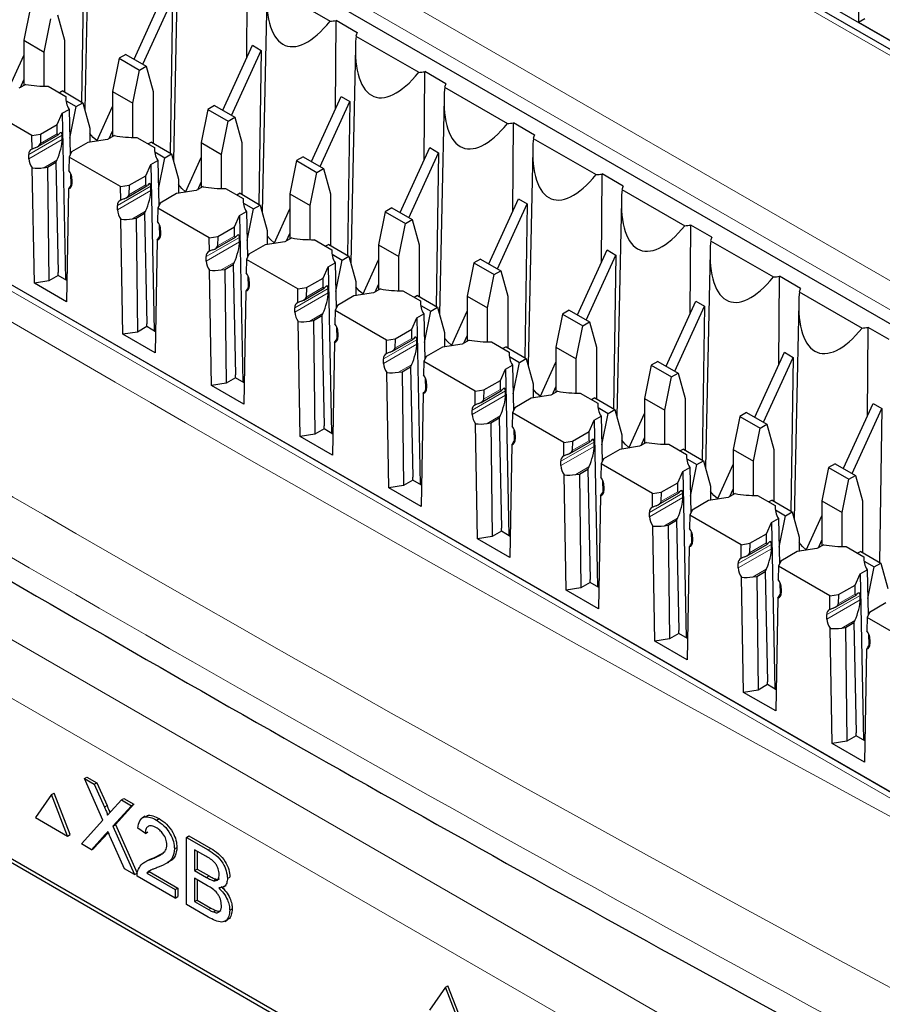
# Paper-space layout 'Blatt4' of a CAD drawing. Header units: millimetres. Extents: x 5 to 418, y 2 to 292.
# Tile 44 of 68: x 99 to 109, y 194 to 205. Entities that reach past the tile are written whole.
import ezdxf

# ---------------------------------------------------------------- set-up
doc = ezdxf.new("R2010")
doc.units = ezdxf.units.MM

psp = doc.layouts.new('Blatt4')

# ---------------------------------------------------------------- linework, layer by layer
at = {"color": 7, "linetype": 'Continuous', "lineweight": 18}
for p, q in [((111.154, 202.918), (95.174, 212.143)), ((113.433, 193.302), (88.29, 207.817)), ((98.945, 207.446), (116.906, 197.078)), ((116.764, 196.836), (98.804, 207.204)), ((99.58, 203.371), (99.209, 203.157)), ((99.581, 203.323), (99.209, 203.108)), ((99.526, 203.387), (99.337, 203.277)), ((99.522, 203.093), (99.375, 203.008)), ((99.686, 202.828), (99.69, 202.831)), ((100.57, 202.8), (100.199, 202.586)), ((100.571, 202.752), (100.199, 202.537)), ((100.516, 202.816), (100.326, 202.706)), ((90.762, 202.499), (108.59, 192.206)), ((100.512, 202.522), (100.365, 202.436)), ((100.676, 202.257), (100.68, 202.259)), ((101.56, 202.228), (101.189, 202.014)), ((101.506, 202.244), (101.316, 202.135)), ((101.561, 202.18), (101.189, 201.965)), ((108.308, 191.716), (90.479, 202.009)), ((101.502, 201.95), (101.355, 201.865)), ((101.666, 201.685), (101.67, 201.688)), ((102.55, 201.657), (102.179, 201.443)), ((102.496, 201.673), (102.306, 201.563)), ((102.551, 201.609), (102.179, 201.394)), ((102.492, 201.379), (102.344, 201.293)), ((102.656, 201.114), (102.66, 201.116)), ((103.486, 201.101), (103.296, 200.992)), ((103.54, 201.085), (103.169, 200.871)), ((103.541, 201.037), (103.169, 200.822)), ((103.482, 200.807), (103.334, 200.722)), ((103.646, 200.542), (103.65, 200.545)), ((104.529, 200.514), (104.159, 200.3)), ((104.531, 200.466), (104.159, 200.251)), ((104.476, 200.53), (104.286, 200.42)), ((104.472, 200.236), (104.324, 200.151)), ((104.636, 199.971), (104.64, 199.973)), ((105.519, 199.942), (105.149, 199.728)), ((105.521, 199.894), (105.149, 199.679)), ((105.466, 199.958), (105.276, 199.849)), ((105.462, 199.664), (105.314, 199.579)), ((105.625, 199.399), (105.63, 199.402)), ((106.509, 199.371), (106.139, 199.157)), ((106.456, 199.387), (106.266, 199.277)), ((106.511, 199.323), (106.139, 199.108)), ((106.452, 199.093), (106.304, 199.008)), ((106.615, 198.828), (106.62, 198.83)), ((107.499, 198.799), (107.129, 198.586)), ((107.446, 198.815), (107.256, 198.706)), ((107.501, 198.751), (107.129, 198.537)), ((107.442, 198.521), (107.294, 198.436)), ((107.605, 198.256), (107.61, 198.259)), ((108.436, 198.244), (108.246, 198.134)), ((108.489, 198.228), (108.119, 198.014)), ((108.491, 198.18), (108.119, 197.965)), ((108.432, 197.95), (108.284, 197.865)), ((108.595, 197.685), (108.6, 197.687)), ((100.053, 195.864), (100.081, 195.881)), ((100.061, 195.557), (100.089, 195.573)), ((101.211, 195.386), (101.239, 195.402)), ((101.193, 195.078), (101.221, 195.095)), ((101.213, 194.72), (101.241, 194.736))]:
    psp.add_line(p, q, dxfattribs=at)
at = {"color": 7, "linetype": 'Continuous', "lineweight": 25}
for p, q in [((111.254, 202.927), (95.274, 212.153)), ((111.483, 202.891), (95.893, 211.891)), ((113.535, 193.313), (88.392, 207.828)), ((97.965, 207.533), (115.784, 197.247)), ((108.472, 206.268), (108.472, 204.635)), ((99.884, 206.069), (99.833, 203.658)), ((100.874, 205.497), (100.823, 203.087)), ((99.823, 205.461), (99.798, 203.743)), ((101.642, 204.238), (101.648, 205.224)), ((100.383, 204.221), (100.714, 204.947)), ((101.871, 205.05), (102.572, 204.645)), ((100.482, 204.164), (100.813, 204.89)), ((100.813, 204.89), (100.787, 203.171)), ((101.864, 204.926), (101.812, 202.515)), ((99.228, 204.801), (99.153, 204.431)), ((99.379, 204.3), (99.455, 204.671)), ((99.529, 204.714), (99.605, 204.431)), ((102.631, 203.666), (102.638, 204.652)), ((102.873, 204.516), (102.638, 204.652)), ((108.472, 204.635), (108.543, 204.676)), ((108.472, 204.635), (108.868, 204.406)), ((99.153, 204.431), (99.379, 204.3)), ((99.153, 204.431), (99.153, 203.927)), ((99.605, 204.431), (99.605, 203.854)), ((102.861, 204.478), (103.562, 204.074)), ((99.379, 203.918), (99.379, 204.3)), ((101.373, 203.649), (101.704, 204.375)), ((101.472, 203.592), (101.803, 204.318)), ((101.704, 204.375), (101.803, 204.318)), ((101.803, 204.318), (101.777, 202.6)), ((102.854, 204.354), (102.802, 201.944)), ((112.148, 194.115), (94.578, 204.258)), ((98.976, 203.876), (99.153, 204.263)), ((100.218, 204.23), (100.143, 203.859)), ((100.293, 204.273), (100.218, 204.23)), ((100.218, 204.23), (100.445, 204.099)), ((100.293, 204.273), (100.519, 204.142)), ((100.369, 203.729), (100.445, 204.099)), ((100.445, 204.099), (100.519, 204.142)), ((100.519, 204.142), (100.595, 203.859)), ((103.621, 203.095), (103.628, 204.081)), ((103.863, 203.945), (103.628, 204.081)), ((99.114, 203.904), (99.153, 203.989)), ((99.174, 203.939), (99.098, 203.895)), ((99.425, 203.918), (99.622, 203.805)), ((99.586, 203.865), (99.552, 203.845)), ((99.586, 203.865), (99.812, 203.734)), ((100.143, 203.859), (100.369, 203.729)), ((100.143, 203.859), (100.143, 203.355)), ((100.595, 203.859), (100.595, 203.282)), ((103.851, 203.907), (104.552, 203.502)), ((99.622, 203.805), (99.623, 203.769)), ((99.624, 203.756), (99.738, 203.691)), ((102.363, 203.078), (102.694, 203.804)), ((102.462, 203.021), (102.793, 203.747)), ((102.694, 203.804), (102.793, 203.747)), ((102.793, 203.747), (102.767, 202.028)), ((103.844, 203.783), (103.792, 201.372)), ((99.241, 203.368), (98.668, 203.698)), ((99.582, 203.616), (99.658, 203.659)), ((99.658, 203.659), (99.67, 203.152)), ((99.665, 203.338), (99.738, 203.691)), ((99.738, 203.691), (99.812, 203.734)), ((99.812, 203.734), (99.888, 203.451)), ((99.966, 203.305), (100.143, 203.692)), ((100.369, 203.347), (100.369, 203.729)), ((101.208, 203.658), (101.133, 203.288)), ((101.283, 203.701), (101.208, 203.658)), ((101.208, 203.658), (101.435, 203.528)), ((101.283, 203.701), (101.509, 203.571)), ((99.523, 203.489), (99.582, 203.616)), ((99.582, 203.616), (99.617, 201.756)), ((101.359, 203.157), (101.435, 203.528)), ((101.435, 203.528), (101.509, 203.571)), ((101.509, 203.571), (101.585, 203.288)), ((99.34, 203.383), (99.523, 203.489)), ((99.526, 203.387), (99.523, 203.489)), ((99.888, 203.451), (99.888, 203.293)), ((100.104, 203.333), (100.143, 203.417)), ((104.611, 202.523), (104.618, 203.509)), ((104.853, 203.373), (104.618, 203.509)), ((99.241, 203.368), (99.34, 203.383)), ((99.244, 203.216), (99.241, 203.368)), ((99.307, 203.244), (99.535, 203.375)), ((99.34, 203.383), (99.337, 203.277)), ((99.581, 203.323), (99.58, 203.371)), ((100.088, 203.324), (99.868, 203.29)), ((100.164, 203.367), (100.088, 203.324)), ((100.415, 203.347), (100.612, 203.233)), ((104.841, 203.335), (105.542, 202.931)), ((99.868, 203.29), (99.685, 203.184)), ((100.576, 203.293), (100.542, 203.274)), ((100.576, 203.293), (100.802, 203.163)), ((100.612, 203.233), (100.613, 203.197)), ((100.614, 203.185), (100.728, 203.119)), ((101.133, 203.288), (101.359, 203.157)), ((101.133, 203.288), (101.133, 202.784)), ((101.585, 203.288), (101.585, 202.711)), ((103.353, 202.506), (103.684, 203.232)), ((103.684, 203.232), (103.783, 203.175)), ((104.834, 203.211), (104.782, 200.801)), ((99.209, 203.108), (99.209, 203.157)), ((99.522, 203.093), (99.511, 203.069)), ((99.658, 203.127), (99.656, 202.978)), ((99.685, 203.184), (99.658, 203.127)), ((100.231, 202.796), (99.658, 203.127)), ((100.572, 203.044), (100.648, 203.088)), ((100.648, 203.088), (100.66, 202.581)), ((100.655, 202.767), (100.728, 203.119)), ((100.728, 203.119), (100.802, 203.163)), ((100.802, 203.163), (100.878, 202.88)), ((100.956, 202.733), (101.133, 203.12)), ((101.359, 202.775), (101.359, 203.157)), ((102.198, 203.087), (102.123, 202.716)), ((102.273, 203.13), (102.198, 203.087)), ((102.198, 203.087), (102.425, 202.956)), ((102.273, 203.13), (102.499, 202.999)), ((103.452, 202.449), (103.783, 203.175)), ((103.783, 203.175), (103.757, 201.457)), ((99.27, 201.718), (99.247, 203.005)), ((99.375, 203.008), (99.416, 203.014)), ((99.416, 203.014), (99.511, 203.069)), ((99.416, 203.014), (99.43, 201.743)), ((99.511, 203.069), (99.534, 201.836)), ((100.513, 202.917), (100.572, 203.044)), ((100.572, 203.044), (100.607, 201.185)), ((102.425, 202.956), (102.499, 202.999)), ((102.499, 202.999), (102.575, 202.716)), ((99.675, 202.942), (99.678, 202.815)), ((99.69, 202.88), (99.69, 202.831)), ((100.33, 202.811), (100.513, 202.917)), ((100.516, 202.816), (100.513, 202.917)), ((100.878, 202.88), (100.878, 202.721)), ((102.349, 202.586), (102.425, 202.956)), ((105.601, 201.952), (105.608, 202.938)), ((105.843, 202.802), (105.608, 202.938)), ((99.652, 202.771), (99.63, 201.51)), ((99.69, 202.838), (99.686, 202.828)), ((100.231, 202.796), (100.33, 202.811)), ((100.234, 202.645), (100.231, 202.796)), ((100.297, 202.672), (100.525, 202.804)), ((100.33, 202.811), (100.326, 202.706)), ((100.571, 202.752), (100.57, 202.8)), ((101.078, 202.752), (100.858, 202.718)), ((101.154, 202.796), (101.078, 202.752)), ((101.094, 202.761), (101.133, 202.846)), ((101.405, 202.775), (101.602, 202.662)), ((105.831, 202.764), (106.532, 202.359)), ((100.858, 202.718), (100.675, 202.612)), ((101.566, 202.722), (101.532, 202.702)), ((101.566, 202.722), (101.792, 202.591)), ((101.602, 202.662), (101.603, 202.626)), ((102.123, 202.716), (102.349, 202.586)), ((102.123, 202.716), (102.123, 202.212)), ((102.575, 202.716), (102.575, 202.139)), ((104.343, 201.935), (104.674, 202.661)), ((104.674, 202.661), (104.773, 202.604)), ((105.824, 202.64), (105.772, 200.229)), ((100.199, 202.537), (100.199, 202.586)), ((100.648, 202.555), (100.646, 202.407)), ((100.675, 202.612), (100.648, 202.555)), ((101.221, 202.225), (100.648, 202.555)), ((101.604, 202.613), (101.717, 202.548)), ((101.645, 202.195), (101.717, 202.548)), ((101.717, 202.548), (101.792, 202.591)), ((101.792, 202.591), (101.868, 202.308)), ((101.946, 202.162), (102.123, 202.549)), ((102.349, 202.204), (102.349, 202.586)), ((103.263, 202.558), (103.188, 202.515)), ((103.263, 202.558), (103.489, 202.428)), ((104.442, 201.878), (104.773, 202.604)), ((104.773, 202.604), (104.747, 200.885)), ((100.259, 201.147), (100.237, 202.433)), ((100.365, 202.436), (100.406, 202.443)), ((100.406, 202.443), (100.501, 202.498)), ((100.406, 202.443), (100.42, 201.172)), ((100.512, 202.522), (100.501, 202.498)), ((100.501, 202.498), (100.524, 201.265)), ((101.503, 202.346), (101.562, 202.473)), ((101.562, 202.473), (101.638, 202.517)), ((101.562, 202.473), (101.597, 200.613)), ((101.638, 202.517), (101.65, 202.009)), ((103.188, 202.515), (103.112, 202.145)), ((103.188, 202.515), (103.415, 202.385)), ((103.415, 202.385), (103.489, 202.428)), ((103.489, 202.428), (103.565, 202.145)), ((100.665, 202.371), (100.668, 202.244)), ((100.68, 202.308), (100.68, 202.259)), ((101.32, 202.24), (101.503, 202.346)), ((101.506, 202.244), (101.503, 202.346)), ((101.868, 202.308), (101.868, 202.15)), ((103.339, 202.014), (103.415, 202.385)), ((106.591, 201.38), (106.598, 202.366)), ((106.833, 202.23), (106.598, 202.366)), ((100.642, 202.2), (100.62, 200.939)), ((100.68, 202.266), (100.676, 202.257)), ((101.221, 202.225), (101.32, 202.24)), ((101.224, 202.073), (101.221, 202.225)), ((101.287, 202.101), (101.515, 202.232)), ((101.32, 202.24), (101.316, 202.135)), ((101.561, 202.18), (101.56, 202.228)), ((102.144, 202.224), (102.068, 202.181)), ((102.084, 202.19), (102.123, 202.274)), ((102.395, 202.204), (102.592, 202.09)), ((101.848, 202.147), (101.665, 202.041)), ((102.068, 202.181), (101.848, 202.147)), ((102.556, 202.15), (102.522, 202.131)), ((102.556, 202.15), (102.782, 202.02)), ((102.592, 202.09), (102.593, 202.054)), ((103.112, 202.145), (103.339, 202.014)), ((103.112, 202.145), (103.112, 201.641)), ((103.565, 202.145), (103.565, 201.568)), ((105.333, 201.363), (105.664, 202.089)), ((105.664, 202.089), (105.763, 202.032)), ((106.821, 202.192), (107.522, 201.788)), ((101.189, 201.965), (101.189, 202.014)), ((101.638, 201.984), (101.636, 201.835)), ((101.665, 202.041), (101.638, 201.984)), ((102.211, 201.653), (101.638, 201.984)), ((102.594, 202.042), (102.707, 201.976)), ((102.635, 201.624), (102.707, 201.976)), ((102.707, 201.976), (102.782, 202.02)), ((102.782, 202.02), (102.858, 201.737)), ((102.936, 201.59), (103.112, 201.977)), ((103.339, 201.632), (103.339, 202.014)), ((104.253, 201.987), (104.178, 201.944)), ((104.253, 201.987), (104.479, 201.856)), ((105.432, 201.306), (105.763, 202.032)), ((105.763, 202.032), (105.737, 200.314)), ((106.814, 202.069), (106.762, 199.658)), ((101.355, 201.865), (101.396, 201.871)), ((101.396, 201.871), (101.491, 201.926)), ((101.396, 201.871), (101.41, 200.6)), ((101.502, 201.95), (101.491, 201.926)), ((101.491, 201.926), (101.514, 200.693)), ((102.493, 201.774), (102.552, 201.901)), ((102.552, 201.901), (102.627, 201.945)), ((102.552, 201.901), (102.587, 200.042)), ((102.627, 201.945), (102.64, 201.438)), ((104.178, 201.944), (104.102, 201.573)), ((104.178, 201.944), (104.404, 201.813)), ((99.535, 201.804), (99.43, 201.743)), ((99.535, 201.804), (99.534, 201.836)), ((99.634, 201.747), (99.535, 201.804)), ((101.249, 200.575), (101.227, 201.862)), ((101.655, 201.799), (101.658, 201.672)), ((102.309, 201.668), (102.493, 201.774)), ((102.496, 201.673), (102.493, 201.774)), ((104.329, 201.443), (104.404, 201.813)), ((104.404, 201.813), (104.479, 201.856)), ((104.479, 201.856), (104.555, 201.573)), ((107.581, 200.809), (107.588, 201.795)), ((107.823, 201.659), (107.588, 201.795)), ((99.43, 201.743), (99.27, 201.718)), ((99.63, 201.51), (99.27, 201.718)), ((101.67, 201.695), (101.666, 201.685)), ((101.67, 201.737), (101.67, 201.688)), ((102.211, 201.653), (102.309, 201.668)), ((102.213, 201.502), (102.211, 201.653)), ((102.277, 201.529), (102.505, 201.661)), ((102.309, 201.668), (102.306, 201.563)), ((102.551, 201.609), (102.55, 201.657)), ((102.858, 201.737), (102.858, 201.578)), ((103.134, 201.653), (103.058, 201.609)), ((103.074, 201.618), (103.112, 201.703)), ((101.632, 201.628), (101.61, 200.367)), ((102.838, 201.575), (102.655, 201.469)), ((103.058, 201.609), (102.838, 201.575)), ((103.385, 201.632), (103.582, 201.519)), ((103.546, 201.579), (103.512, 201.559)), ((103.546, 201.579), (103.772, 201.448)), ((104.102, 201.573), (104.329, 201.443)), ((104.102, 201.573), (104.102, 201.069)), ((104.555, 201.573), (104.555, 200.996)), ((107.811, 201.621), (108.512, 201.216)), ((102.179, 201.394), (102.179, 201.443)), ((102.655, 201.469), (102.628, 201.412)), ((103.582, 201.519), (103.582, 201.483)), ((103.584, 201.47), (103.697, 201.405)), ((103.697, 201.405), (103.772, 201.448)), ((103.772, 201.448), (103.848, 201.165)), ((104.329, 201.061), (104.329, 201.443)), ((106.323, 200.792), (106.654, 201.518)), ((106.422, 200.735), (106.753, 201.461)), ((106.654, 201.518), (106.753, 201.461)), ((106.753, 201.461), (106.727, 199.742)), ((107.804, 201.497), (107.752, 199.086)), ((102.386, 201.3), (102.481, 201.355)), ((102.492, 201.379), (102.481, 201.355)), ((102.481, 201.355), (102.504, 200.122)), ((102.628, 201.412), (102.626, 201.264)), ((103.201, 201.082), (102.628, 201.412)), ((103.483, 201.203), (103.542, 201.33)), ((103.542, 201.33), (103.617, 201.374)), ((103.542, 201.33), (103.577, 199.47)), ((103.617, 201.374), (103.63, 200.866)), ((103.625, 201.053), (103.697, 201.405)), ((103.926, 201.019), (104.102, 201.406)), ((105.168, 201.372), (105.092, 201.002)), ((105.243, 201.415), (105.168, 201.372)), ((105.168, 201.372), (105.394, 201.242)), ((105.243, 201.415), (105.469, 201.285)), ((100.525, 201.232), (100.42, 201.172)), ((100.525, 201.232), (100.524, 201.265)), ((100.624, 201.175), (100.525, 201.232)), ((102.239, 200.004), (102.217, 201.29)), ((102.344, 201.293), (102.386, 201.3)), ((102.386, 201.3), (102.4, 200.029)), ((102.645, 201.228), (102.648, 201.101)), ((105.319, 200.871), (105.394, 201.242)), ((105.394, 201.242), (105.469, 201.285)), ((105.469, 201.285), (105.545, 201.002)), ((108.571, 200.237), (108.578, 201.223)), ((108.813, 201.087), (108.578, 201.223)), ((100.42, 201.172), (100.259, 201.147)), ((100.62, 200.939), (100.259, 201.147)), ((102.66, 201.123), (102.656, 201.114)), ((102.66, 201.165), (102.66, 201.116)), ((103.201, 201.082), (103.299, 201.097)), ((103.299, 201.097), (103.296, 200.992)), ((103.299, 201.097), (103.483, 201.203)), ((103.486, 201.101), (103.483, 201.203)), ((103.848, 201.165), (103.848, 201.007)), ((104.064, 201.047), (104.102, 201.131)), ((102.622, 201.057), (102.6, 199.796)), ((103.203, 200.93), (103.201, 201.082)), ((103.267, 200.958), (103.495, 201.089)), ((103.541, 201.037), (103.54, 201.085)), ((103.828, 201.004), (103.645, 200.898)), ((104.048, 201.038), (103.828, 201.004)), ((104.124, 201.081), (104.048, 201.038)), ((104.375, 201.061), (104.572, 200.947)), ((104.536, 201.007), (104.502, 200.988)), ((104.536, 201.007), (104.762, 200.877)), ((105.092, 201.002), (105.319, 200.871)), ((105.092, 201.002), (105.092, 200.498)), ((105.545, 201.002), (105.545, 200.425)), ((103.645, 200.898), (103.618, 200.841)), ((104.572, 200.947), (104.572, 200.911)), ((104.574, 200.899), (104.687, 200.833)), ((104.687, 200.833), (104.762, 200.877)), ((104.762, 200.877), (104.838, 200.594)), ((107.313, 200.22), (107.644, 200.946)), ((107.412, 200.163), (107.743, 200.889)), ((107.644, 200.946), (107.743, 200.889)), ((107.743, 200.889), (107.717, 199.171)), ((103.169, 200.822), (103.169, 200.871)), ((103.376, 200.728), (103.471, 200.783)), ((103.482, 200.807), (103.471, 200.783)), ((103.471, 200.783), (103.494, 199.55)), ((103.618, 200.841), (103.615, 200.693)), ((104.191, 200.51), (103.618, 200.841)), ((104.532, 200.758), (104.607, 200.802)), ((104.607, 200.802), (104.62, 200.295)), ((104.615, 200.481), (104.687, 200.833)), ((104.916, 200.447), (105.092, 200.834)), ((105.319, 200.489), (105.319, 200.871)), ((106.158, 200.801), (106.082, 200.43)), ((106.233, 200.844), (106.158, 200.801)), ((106.158, 200.801), (106.384, 200.67)), ((106.233, 200.844), (106.459, 200.713)), ((101.515, 200.661), (101.41, 200.6)), ((101.515, 200.661), (101.514, 200.693)), ((101.614, 200.604), (101.515, 200.661)), ((103.229, 199.432), (103.207, 200.719)), ((103.334, 200.722), (103.376, 200.728)), ((103.376, 200.728), (103.39, 199.457)), ((103.635, 200.656), (103.638, 200.529)), ((104.473, 200.631), (104.532, 200.758)), ((104.532, 200.758), (104.567, 198.899)), ((106.309, 200.3), (106.384, 200.67)), ((106.384, 200.67), (106.459, 200.713)), ((106.459, 200.713), (106.535, 200.43)), ((101.41, 200.6), (101.249, 200.575)), ((101.61, 200.367), (101.249, 200.575)), ((103.65, 200.552), (103.646, 200.542)), ((103.65, 200.594), (103.65, 200.545)), ((104.289, 200.526), (104.473, 200.631)), ((104.476, 200.53), (104.473, 200.631)), ((104.838, 200.594), (104.838, 200.435)), ((105.054, 200.475), (105.092, 200.56)), ((103.612, 200.485), (103.59, 199.224)), ((104.191, 200.51), (104.289, 200.526)), ((104.193, 200.359), (104.191, 200.51)), ((104.257, 200.386), (104.484, 200.518)), ((104.289, 200.526), (104.286, 200.42)), ((104.531, 200.466), (104.529, 200.514)), ((105.038, 200.466), (104.818, 200.432)), ((105.113, 200.51), (105.038, 200.466)), ((105.365, 200.489), (105.562, 200.376)), ((105.526, 200.436), (105.492, 200.416)), ((105.526, 200.436), (105.752, 200.305)), ((104.634, 200.326), (104.608, 200.269)), ((104.818, 200.432), (104.634, 200.326)), ((105.562, 200.376), (105.562, 200.34)), ((105.564, 200.327), (105.677, 200.262)), ((106.082, 200.43), (106.309, 200.3)), ((106.082, 200.43), (106.082, 199.926)), ((106.535, 200.43), (106.535, 199.853)), ((108.303, 199.649), (108.634, 200.375)), ((108.634, 200.375), (108.733, 200.318)), ((104.159, 200.251), (104.159, 200.3)), ((104.472, 200.236), (104.461, 200.212)), ((104.608, 200.269), (104.605, 200.121)), ((105.181, 199.939), (104.608, 200.269)), ((105.522, 200.187), (105.597, 200.231)), ((105.597, 200.231), (105.61, 199.723)), ((105.605, 199.91), (105.677, 200.262)), ((105.677, 200.262), (105.752, 200.305)), ((105.752, 200.305), (105.828, 200.022)), ((105.906, 199.876), (106.082, 200.263)), ((106.309, 199.918), (106.309, 200.3)), ((107.148, 200.229), (107.072, 199.859)), ((107.223, 200.272), (107.148, 200.229)), ((107.148, 200.229), (107.374, 200.099)), ((107.223, 200.272), (107.449, 200.142)), ((108.402, 199.592), (108.733, 200.318)), ((108.733, 200.318), (108.707, 198.599)), ((102.505, 200.089), (102.504, 200.122)), ((104.219, 198.861), (104.197, 200.147)), ((104.324, 200.151), (104.366, 200.157)), ((104.366, 200.157), (104.461, 200.212)), ((104.366, 200.157), (104.38, 198.886)), ((104.461, 200.212), (104.484, 198.979)), ((105.463, 200.06), (105.522, 200.187)), ((105.522, 200.187), (105.557, 198.327)), ((107.374, 200.099), (107.449, 200.142)), ((107.449, 200.142), (107.525, 199.859)), ((102.4, 200.029), (102.239, 200.004)), ((102.6, 199.796), (102.239, 200.004)), ((102.505, 200.089), (102.4, 200.029)), ((102.604, 200.032), (102.505, 200.089)), ((104.625, 200.085), (104.628, 199.958)), ((104.64, 200.022), (104.64, 199.973)), ((105.279, 199.954), (105.463, 200.06)), ((105.466, 199.958), (105.463, 200.06)), ((105.828, 200.022), (105.828, 199.864)), ((107.299, 199.728), (107.374, 200.099)), ((104.602, 199.914), (104.58, 198.653)), ((104.64, 199.98), (104.636, 199.971)), ((105.181, 199.939), (105.279, 199.954)), ((105.183, 199.787), (105.181, 199.939)), ((105.247, 199.815), (105.474, 199.946)), ((105.279, 199.954), (105.276, 199.849)), ((105.521, 199.894), (105.519, 199.942)), ((106.028, 199.895), (105.808, 199.861)), ((106.103, 199.938), (106.028, 199.895)), ((106.044, 199.904), (106.082, 199.988)), ((106.355, 199.918), (106.552, 199.804)), ((105.808, 199.861), (105.624, 199.755)), ((106.516, 199.864), (106.482, 199.845)), ((106.516, 199.864), (106.742, 199.734)), ((106.552, 199.804), (106.552, 199.768)), ((107.072, 199.859), (107.299, 199.728)), ((107.072, 199.859), (107.072, 199.355)), ((107.525, 199.859), (107.525, 199.282)), ((105.149, 199.679), (105.149, 199.728)), ((105.462, 199.664), (105.451, 199.64)), ((105.598, 199.698), (105.595, 199.55)), ((105.624, 199.755), (105.598, 199.698)), ((106.171, 199.367), (105.598, 199.698)), ((106.554, 199.756), (106.667, 199.691)), ((106.595, 199.338), (106.667, 199.691)), ((106.667, 199.691), (106.742, 199.734)), ((106.742, 199.734), (106.818, 199.451)), ((106.896, 199.304), (107.072, 199.691)), ((107.299, 199.346), (107.299, 199.728)), ((108.213, 199.701), (108.138, 199.658)), ((108.213, 199.701), (108.439, 199.57)), ((105.209, 198.289), (105.187, 199.576)), ((105.314, 199.579), (105.356, 199.585)), ((105.356, 199.585), (105.451, 199.64)), ((105.356, 199.585), (105.37, 198.314)), ((105.451, 199.64), (105.474, 198.407)), ((106.453, 199.488), (106.512, 199.615)), ((106.512, 199.615), (106.587, 199.659)), ((106.512, 199.615), (106.547, 197.756)), ((106.587, 199.659), (106.6, 199.152)), ((108.138, 199.658), (108.062, 199.287)), ((108.138, 199.658), (108.364, 199.527)), ((108.364, 199.527), (108.439, 199.57)), ((108.439, 199.57), (108.515, 199.287)), ((103.39, 199.457), (103.229, 199.432)), ((103.495, 199.518), (103.39, 199.457)), ((103.495, 199.518), (103.494, 199.55)), ((103.594, 199.461), (103.495, 199.518)), ((105.615, 199.513), (105.618, 199.387)), ((105.63, 199.451), (105.63, 199.402)), ((106.269, 199.383), (106.453, 199.488)), ((106.456, 199.387), (106.453, 199.488)), ((106.818, 199.451), (106.818, 199.292)), ((108.288, 199.157), (108.364, 199.527)), ((103.59, 199.224), (103.229, 199.432)), ((105.592, 199.342), (105.569, 198.081)), ((105.63, 199.409), (105.625, 199.399)), ((106.171, 199.367), (106.269, 199.383)), ((106.173, 199.216), (106.171, 199.367)), ((106.237, 199.243), (106.464, 199.375)), ((106.269, 199.383), (106.266, 199.277)), ((106.511, 199.323), (106.509, 199.371)), ((107.093, 199.367), (107.018, 199.323)), ((107.034, 199.333), (107.072, 199.417)), ((107.345, 199.346), (107.541, 199.233)), ((106.798, 199.289), (106.614, 199.183)), ((107.018, 199.323), (106.798, 199.289)), ((107.506, 199.293), (107.472, 199.273)), ((107.506, 199.293), (107.732, 199.162)), ((107.541, 199.233), (107.542, 199.197)), ((108.062, 199.287), (108.288, 199.157)), ((108.062, 199.287), (108.062, 198.783)), ((108.515, 199.287), (108.515, 198.71)), ((106.535, 190.943), (92.251, 199.189)), ((106.139, 199.108), (106.139, 199.157)), ((106.588, 199.126), (106.585, 198.978)), ((106.614, 199.183), (106.588, 199.126)), ((107.161, 198.796), (106.588, 199.126)), ((107.544, 199.184), (107.657, 199.119)), ((107.585, 198.767), (107.657, 199.119)), ((107.657, 199.119), (107.732, 199.162)), ((107.732, 199.162), (107.808, 198.879)), ((107.886, 198.733), (108.062, 199.12)), ((108.288, 198.775), (108.288, 199.157)), ((106.494, 190.92), (92.352, 199.084)), ((106.199, 197.718), (106.177, 199.004)), ((106.304, 199.008), (106.346, 199.014)), ((106.346, 199.014), (106.441, 199.069)), ((106.346, 199.014), (106.36, 197.743)), ((106.452, 199.093), (106.441, 199.069)), ((106.441, 199.069), (106.464, 197.836)), ((107.443, 198.917), (107.502, 199.044)), ((107.502, 199.044), (107.577, 199.088)), ((107.502, 199.044), (107.537, 197.184)), ((107.577, 199.088), (107.59, 198.58)), ((104.485, 198.946), (104.38, 198.886)), ((104.485, 198.946), (104.484, 198.979)), ((104.584, 198.889), (104.485, 198.946)), ((106.605, 198.942), (106.608, 198.815)), ((107.259, 198.811), (107.443, 198.917)), ((107.446, 198.815), (107.443, 198.917)), ((104.38, 198.886), (104.219, 198.861)), ((104.58, 198.653), (104.219, 198.861)), ((106.62, 198.837), (106.615, 198.828)), ((106.62, 198.879), (106.62, 198.83)), ((107.161, 198.796), (107.259, 198.811)), ((107.163, 198.644), (107.161, 198.796)), ((107.227, 198.672), (107.454, 198.803)), ((107.259, 198.811), (107.256, 198.706)), ((107.501, 198.751), (107.499, 198.799)), ((107.808, 198.879), (107.808, 198.721)), ((108.083, 198.795), (108.008, 198.752)), ((108.024, 198.761), (108.062, 198.846)), ((106.582, 198.771), (106.559, 197.51)), ((107.788, 198.718), (107.604, 198.612)), ((108.008, 198.752), (107.788, 198.718)), ((108.335, 198.775), (108.531, 198.661)), ((108.496, 198.721), (108.461, 198.702)), ((108.496, 198.721), (108.722, 198.591)), ((107.129, 198.537), (107.129, 198.586)), ((107.604, 198.612), (107.578, 198.555)), ((108.531, 198.661), (108.532, 198.625)), ((108.534, 198.613), (108.647, 198.548)), ((108.647, 198.548), (108.722, 198.591)), ((108.722, 198.591), (108.798, 198.308)), ((107.336, 198.442), (107.431, 198.497)), ((107.442, 198.521), (107.431, 198.497)), ((107.431, 198.497), (107.454, 197.264)), ((107.578, 198.555), (107.575, 198.407)), ((108.151, 198.224), (107.578, 198.555)), ((108.433, 198.345), (108.492, 198.472)), ((108.492, 198.472), (108.567, 198.516)), ((108.492, 198.472), (108.527, 196.613)), ((108.567, 198.516), (108.58, 198.009)), ((108.575, 198.195), (108.647, 198.548)), ((105.475, 198.375), (105.37, 198.314)), ((105.475, 198.375), (105.474, 198.407)), ((105.574, 198.318), (105.475, 198.375)), ((107.189, 197.146), (107.167, 198.433)), ((107.294, 198.436), (107.336, 198.442)), ((107.336, 198.442), (107.35, 197.171)), ((107.595, 198.371), (107.598, 198.244)), ((108.249, 198.24), (108.433, 198.345)), ((108.436, 198.244), (108.433, 198.345)), ((105.37, 198.314), (105.209, 198.289)), ((105.569, 198.081), (105.209, 198.289)), ((107.61, 198.266), (107.605, 198.256)), ((107.61, 198.308), (107.61, 198.259)), ((108.151, 198.224), (108.249, 198.24)), ((108.249, 198.24), (108.246, 198.134)), ((107.572, 198.199), (107.549, 196.938)), ((108.153, 198.073), (108.151, 198.224)), ((108.217, 198.1), (108.444, 198.232)), ((108.491, 198.18), (108.489, 198.228)), ((108.778, 198.146), (108.594, 198.04)), ((108.119, 197.965), (108.119, 198.014)), ((108.594, 198.04), (108.568, 197.983)), ((108.326, 197.871), (108.42, 197.926)), ((108.432, 197.95), (108.42, 197.926)), ((108.42, 197.926), (108.444, 196.693)), ((108.568, 197.983), (108.565, 197.835)), ((109.141, 197.653), (108.568, 197.983)), ((106.465, 197.803), (106.36, 197.743)), ((106.465, 197.803), (106.464, 197.836)), ((106.564, 197.746), (106.465, 197.803)), ((108.179, 196.575), (108.157, 197.861)), ((108.284, 197.865), (108.326, 197.871)), ((108.326, 197.871), (108.34, 196.6)), ((108.585, 197.799), (108.588, 197.672)), ((106.36, 197.743), (106.199, 197.718)), ((106.559, 197.51), (106.199, 197.718)), ((108.6, 197.694), (108.595, 197.685)), ((108.6, 197.736), (108.6, 197.687)), ((108.562, 197.628), (108.539, 196.367)), ((107.455, 197.232), (107.454, 197.264)), ((107.35, 197.171), (107.189, 197.146)), ((107.549, 196.938), (107.189, 197.146)), ((107.455, 197.232), (107.35, 197.171)), ((107.554, 197.175), (107.455, 197.232)), ((108.34, 196.6), (108.179, 196.575)), ((108.445, 196.66), (108.34, 196.6)), ((108.445, 196.66), (108.444, 196.693)), ((108.543, 196.603), (108.445, 196.66)), ((108.539, 196.367), (108.179, 196.575)), ((99.829, 196.184), (99.857, 196.2)), ((100.036, 195.717), (99.829, 196.184)), ((99.829, 196.184), (99.939, 196.12)), ((99.857, 196.2), (99.967, 196.136)), ((99.939, 196.12), (99.967, 196.136)), ((99.939, 196.12), (100.053, 195.864)), ((99.967, 196.136), (100.081, 195.881)), ((99.462, 196.004), (99.282, 195.748)), ((99.462, 196.004), (99.49, 196.02)), ((99.641, 195.541), (99.462, 196.004)), ((99.67, 195.557), (99.49, 196.02)), ((100.129, 195.82), (100.242, 195.945)), ((100.242, 195.945), (100.27, 195.961)), ((100.242, 195.945), (100.354, 195.88)), ((100.27, 195.961), (100.382, 195.897)), ((100.354, 195.88), (100.147, 195.652)), ((100.382, 195.897), (100.175, 195.668)), ((100.354, 195.88), (100.382, 195.897)), ((99.282, 195.748), (99.641, 195.541)), ((99.795, 195.452), (100.036, 195.717)), ((100.508, 195.761), (100.476, 195.743)), ((100.634, 195.719), (100.662, 195.735)), ((100.147, 195.652), (100.175, 195.668)), ((100.147, 195.652), (100.387, 195.11)), ((100.175, 195.668), (100.416, 195.126)), ((100.509, 195.57), (100.425, 195.628)), ((99.641, 195.541), (99.67, 195.557)), ((100.061, 195.557), (99.907, 195.387)), ((100.089, 195.573), (99.935, 195.404)), ((100.096, 195.581), (100.089, 195.573)), ((100.277, 195.174), (100.118, 195.531)), ((100.509, 195.57), (100.537, 195.586)), ((100.967, 195.526), (100.996, 195.543)), ((100.967, 194.775), (100.967, 195.526)), ((100.967, 195.526), (101.211, 195.386)), ((100.996, 195.543), (101.239, 195.402)), ((99.907, 195.387), (99.795, 195.452)), ((99.907, 195.387), (99.935, 195.404)), ((100.834, 195.396), (100.862, 195.412)), ((101.183, 195.315), (101.059, 195.387)), ((101.059, 195.387), (101.059, 195.156)), ((100.535, 195.268), (100.503, 195.25)), ((100.576, 195.282), (100.604, 195.299)), ((100.604, 195.299), (100.698, 195.345)), ((101.087, 195.37), (101.087, 195.172)), ((100.387, 195.11), (100.277, 195.174)), ((100.571, 195.159), (100.552, 195.144)), ((100.738, 195.232), (100.77, 195.25)), ((101.059, 195.156), (101.087, 195.172)), ((101.059, 195.156), (101.193, 195.078)), ((101.087, 195.172), (101.221, 195.095)), ((100.387, 195.11), (100.416, 195.126)), ((100.842, 194.847), (100.417, 195.093)), ((100.524, 195.127), (100.552, 195.144)), ((100.524, 195.127), (100.842, 194.944)), ((100.552, 195.144), (100.87, 194.96)), ((101.202, 194.986), (101.059, 195.069)), ((101.059, 195.069), (101.059, 194.809)), ((101.087, 195.053), (101.087, 194.825)), ((101.271, 195.042), (101.3, 195.058)), ((101.426, 195.067), (101.454, 195.083)), ((100.842, 194.944), (100.87, 194.96)), ((100.842, 194.944), (100.842, 194.847)), ((100.87, 194.96), (100.87, 194.864)), ((101.379, 194.971), (101.411, 194.989)), ((100.842, 194.847), (100.87, 194.864)), ((101.059, 194.809), (101.087, 194.825)), ((101.087, 194.825), (101.241, 194.736)), ((101.212, 194.634), (100.967, 194.775)), ((101.059, 194.809), (101.213, 194.72)), ((101.451, 194.711), (101.479, 194.727)), ((101.269, 194.692), (101.297, 194.708)), ((101.395, 194.587), (101.427, 194.605)), ((103.86, 193.852), (103.68, 193.596)), ((103.86, 193.852), (103.888, 193.868)), ((104.04, 193.389), (103.86, 193.852)), ((104.068, 193.405), (103.888, 193.868))]:
    psp.add_line(p, q, dxfattribs=at)
at = {"color": 7, "linetype": 'Continuous', "lineweight": 25, "flags": 128}
for points in [[(99.969, 203.311), (99.927, 203.347), (99.888, 203.391)], [(100.959, 202.74), (100.917, 202.775), (100.878, 202.819)], [(101.949, 202.168), (101.907, 202.204), (101.868, 202.248)], [(102.939, 201.597), (102.897, 201.632), (102.858, 201.676)], [(103.929, 201.025), (103.887, 201.061), (103.848, 201.105)], [(104.919, 200.454), (104.877, 200.489), (104.838, 200.533)], [(105.909, 199.882), (105.867, 199.918), (105.828, 199.962)], [(106.899, 199.311), (106.857, 199.346), (106.818, 199.39)], [(107.889, 198.739), (107.847, 198.775), (107.808, 198.819)]]:
    psp.add_lwpolyline(points, dxfattribs=at)
at = {"color": 7, "linetype": 'Continuous', "lineweight": 25}
for centre, radius, start, end in [((102.493, 205.687), 1.045, 274.3461, 277.9939), ((103.085, 204.427), 0.23, 157.0218, 167.0334), ((103.483, 205.115), 1.045, 274.3461, 277.9939), ((99.406, 205.228), 1.31, 259.7801, 270.8315), ((104.075, 203.855), 0.23, 157.0218, 167.0334), ((99.899, 203.796), 0.278, 178.227, 209.4562), ((104.473, 204.544), 1.045, 274.3461, 277.9939), ((100.396, 204.656), 1.31, 259.7801, 270.8315), ((105.065, 203.284), 0.23, 157.0218, 167.0334), ((99.264, 203.165), 0.0554, 111.6771, 187.7692), ((100.889, 203.225), 0.278, 178.227, 209.4562), ((99.391, 203.116), 0.182, 182.5078, 217.7954), ((99.51, 202.872), 0.18, 2.3789, 36.0727), ((105.463, 203.972), 1.045, 274.3461, 277.9939), ((99.637, 202.823), 0.054, 286.5351, 8.4901), ((101.386, 204.085), 1.31, 259.7801, 270.8315), ((106.055, 202.712), 0.23, 157.0218, 167.0334), ((100.254, 202.593), 0.0554, 111.6771, 187.7692), ((101.879, 202.653), 0.278, 178.227, 209.4562), ((100.381, 202.545), 0.182, 182.5078, 217.7954), ((100.5, 202.301), 0.18, 2.3789, 36.0727), ((106.453, 203.401), 1.045, 274.3461, 277.9939), ((100.627, 202.251), 0.054, 286.5351, 8.4901), ((102.376, 203.513), 1.31, 259.7801, 270.8315), ((107.045, 202.141), 0.23, 157.0218, 167.0334), ((102.869, 202.082), 0.278, 178.227, 209.4562), ((101.244, 202.022), 0.0554, 111.6771, 187.7692), ((101.371, 201.973), 0.182, 182.5078, 217.7954), ((101.49, 201.729), 0.18, 2.3789, 36.0727), ((107.443, 202.829), 1.045, 274.3461, 277.9939), ((101.617, 201.68), 0.054, 286.5351, 8.4901), ((103.366, 202.942), 1.31, 259.7801, 270.8315), ((108.035, 201.569), 0.23, 157.0218, 167.0334), ((102.234, 201.45), 0.0554, 111.6771, 187.7692), ((103.859, 201.51), 0.278, 178.227, 209.4562), ((102.361, 201.402), 0.182, 182.5078, 217.7954), ((102.48, 201.158), 0.18, 2.3789, 36.0727), ((108.432, 202.258), 1.045, 274.3461, 277.9939), ((102.606, 201.108), 0.054, 286.5351, 8.4901), ((104.356, 202.371), 1.31, 259.7801, 270.8315), ((103.224, 200.879), 0.0554, 111.6771, 187.7692), ((104.849, 200.939), 0.278, 178.227, 209.4562), ((103.351, 200.83), 0.182, 182.5078, 217.7954), ((103.47, 200.586), 0.18, 2.3789, 36.0727), ((103.596, 200.537), 0.054, 286.5351, 8.4901), ((105.346, 201.799), 1.31, 259.7801, 270.8315), ((104.214, 200.307), 0.0554, 111.6771, 187.7692), ((105.839, 200.367), 0.278, 178.227, 209.4562), ((104.341, 200.259), 0.182, 182.5078, 217.7954), ((104.46, 200.015), 0.18, 2.3789, 36.0727), ((104.586, 199.965), 0.054, 286.5351, 8.4901), ((106.336, 201.228), 1.31, 259.7801, 270.8315), ((105.204, 199.736), 0.0554, 111.6771, 187.7692), ((106.829, 199.796), 0.278, 178.227, 209.4562), ((105.331, 199.687), 0.182, 182.5078, 217.7954), ((105.45, 199.443), 0.18, 2.3789, 36.0727), ((105.576, 199.394), 0.054, 286.5351, 8.4901), ((107.326, 200.656), 1.31, 259.7801, 270.8315), ((107.819, 199.224), 0.278, 178.227, 209.4562), ((106.194, 199.164), 0.0554, 111.6771, 187.7692), ((106.321, 199.116), 0.182, 182.5078, 217.7954), ((106.44, 198.872), 0.18, 2.3789, 36.0727), ((106.566, 198.822), 0.054, 286.5351, 8.4901), ((108.316, 200.085), 1.31, 259.7801, 270.8315), ((107.184, 198.593), 0.0554, 111.6771, 187.7692), ((108.809, 198.653), 0.278, 178.227, 209.4562), ((107.311, 198.545), 0.182, 182.5078, 217.7954), ((107.43, 198.3), 0.18, 2.3789, 36.0727), ((107.556, 198.251), 0.054, 286.5351, 8.4901), ((108.174, 198.022), 0.0554, 111.6771, 187.7692), ((108.301, 197.973), 0.182, 182.5078, 217.7954), ((108.42, 197.729), 0.18, 2.3789, 36.0727), ((108.546, 197.679), 0.054, 286.5351, 8.4901)]:
    psp.add_arc(centre, radius, start, end, dxfattribs=at)
at = {"color": 7, "linetype": 'Continuous', "lineweight": 18}
for centre, major_axis, ratio, start_param, end_param in [((368.433, 359.439), (379.985, 5.827), 0.587244, 3.834585, 4.001386), ((368.433, 347.951), (379.987, -5.634), 0.567146, 3.873355, 3.997444), ((368.418, 360.41), (378.785, 5.828), 0.587275, 3.871004, 3.964908)]:
    psp.add_ellipse(centre, major_axis=major_axis, ratio=ratio, start_param=start_param, end_param=end_param, dxfattribs=at)
at = {"color": 7, "linetype": 'Continuous', "lineweight": 25}
for centre, major_axis, ratio, start_param, end_param in [((102.477, 205.506), (0.399, 1.134), 0.410555, 2.12407, 4.005778), ((103.467, 204.935), (0.399, 1.134), 0.410555, 2.12407, 4.005778), ((104.457, 204.363), (0.399, 1.134), 0.410555, 2.12407, 4.005778), ((99.518, 203.237), (0.051, 0.164), 0.214878, 5.726301, 6.846733), ((99.519, 203.189), (0.051, 0.164), 0.214878, 4.155505, 5.726301), ((99.552, 203.443), (0.0213, 0.0685), 0.214878, 2.584709, 3.70514), ((105.447, 203.792), (0.399, 1.134), 0.410555, 2.12407, 4.005778), ((99.379, 203.157), (0.231, 0.045), 0.415057, 1.927727, 2.114113), ((99.24, 203.263), (0.0963, 0.0188), 0.415057, 5.06932, 6.189751), ((99.378, 203.108), (0.231, 0.045), 0.415057, 4.034806, 4.618955), ((99.689, 202.928), (0.054, 0.167), 0.189303, 3.548819, 4.132968), ((100.509, 202.618), (0.051, 0.164), 0.214878, 4.155505, 5.726301), ((100.542, 202.871), (0.0213, 0.0685), 0.214878, 2.584709, 3.70514), ((100.508, 202.666), (0.051, 0.164), 0.214878, 5.726301, 6.846733), ((106.437, 203.22), (0.399, 1.134), 0.410555, 2.12407, 4.005778), ((100.369, 202.586), (0.231, 0.045), 0.415057, 1.927727, 2.114113), ((100.23, 202.691), (0.0963, 0.0188), 0.415057, 5.06932, 6.189751), ((100.368, 202.536), (0.231, 0.045), 0.415057, 4.034806, 4.618955), ((100.679, 202.357), (0.054, 0.167), 0.189303, 3.548819, 4.132968), ((101.532, 202.3), (0.0213, 0.0685), 0.214878, 2.584709, 3.70514), ((101.498, 202.094), (0.051, 0.164), 0.214878, 5.726301, 6.846733), ((101.359, 202.015), (0.231, 0.045), 0.415057, 1.927727, 2.114113), ((101.22, 202.12), (0.0963, 0.0188), 0.415057, 5.06932, 6.189751), ((101.499, 202.046), (0.051, 0.164), 0.214878, 4.155505, 5.726301), ((107.427, 202.649), (0.399, 1.134), 0.410555, 2.12407, 4.005778), ((101.358, 201.965), (0.231, 0.045), 0.415057, 4.034806, 4.618955), ((101.669, 201.785), (0.054, 0.167), 0.189303, 3.548819, 4.132968), ((102.522, 201.728), (0.0213, 0.0685), 0.214878, 2.584709, 3.70514), ((102.487, 201.523), (0.051, 0.164), 0.214878, 5.726301, 6.846733), ((102.21, 201.548), (0.0963, 0.0188), 0.415057, 5.06932, 6.189751), ((102.489, 201.475), (0.051, 0.164), 0.214878, 4.155505, 5.726301), ((108.417, 202.077), (0.399, 1.134), 0.410555, 2.12407, 4.005778), ((102.349, 201.443), (0.231, 0.045), 0.415057, 1.927727, 2.114113), ((102.347, 201.393), (0.231, 0.045), 0.415057, 4.034806, 4.618955), ((102.659, 201.214), (0.054, 0.167), 0.189303, 3.548819, 4.132968), ((103.512, 201.157), (0.0213, 0.0685), 0.214878, 2.584709, 3.70514), ((103.477, 200.952), (0.051, 0.164), 0.214878, 5.726301, 6.846733), ((103.2, 200.977), (0.0963, 0.0188), 0.415057, 5.06932, 6.189751), ((103.479, 200.903), (0.051, 0.164), 0.214878, 4.155505, 5.726301), ((103.339, 200.872), (0.231, 0.045), 0.415057, 1.927727, 2.114113), ((103.337, 200.822), (0.231, 0.045), 0.415057, 4.034806, 4.618955), ((104.467, 200.38), (0.051, 0.164), 0.214878, 5.726301, 6.846733), ((103.649, 200.642), (0.054, 0.167), 0.189303, 3.548819, 4.132968), ((104.469, 200.332), (0.051, 0.164), 0.214878, 4.155505, 5.726301), ((104.502, 200.585), (0.0213, 0.0685), 0.214878, 2.584709, 3.70514), ((104.329, 200.3), (0.231, 0.045), 0.415057, 1.927727, 2.114113), ((104.19, 200.405), (0.0963, 0.0188), 0.415057, 5.06932, 6.189751), ((104.327, 200.25), (0.231, 0.045), 0.415057, 4.034806, 4.618955), ((104.638, 200.071), (0.054, 0.167), 0.189303, 3.548819, 4.132968), ((105.459, 199.76), (0.051, 0.164), 0.214878, 4.155505, 5.726301), ((105.492, 200.014), (0.0213, 0.0685), 0.214878, 2.584709, 3.70514), ((105.457, 199.809), (0.051, 0.164), 0.214878, 5.726301, 6.846733), ((105.319, 199.729), (0.231, 0.045), 0.415057, 1.927727, 2.114113), ((105.18, 199.834), (0.0963, 0.0188), 0.415057, 5.06932, 6.189751), ((105.317, 199.679), (0.231, 0.045), 0.415057, 4.034806, 4.618955), ((105.628, 199.499), (0.054, 0.167), 0.189303, 3.548819, 4.132968), ((106.482, 199.442), (0.0213, 0.0685), 0.214878, 2.584709, 3.70514), ((106.447, 199.237), (0.051, 0.164), 0.214878, 5.726301, 6.846733), ((106.309, 199.157), (0.231, 0.045), 0.415057, 1.927727, 2.114113), ((106.17, 199.262), (0.0963, 0.0188), 0.415057, 5.06932, 6.189751), ((106.449, 199.189), (0.051, 0.164), 0.214878, 4.155505, 5.726301), ((106.307, 199.107), (0.231, 0.045), 0.415057, 4.034806, 4.618955), ((106.618, 198.928), (0.054, 0.167), 0.189303, 3.548819, 4.132968), ((107.472, 198.871), (0.0213, 0.0685), 0.214878, 2.584709, 3.70514), ((107.437, 198.666), (0.051, 0.164), 0.214878, 5.726301, 6.846733), ((107.16, 198.691), (0.0963, 0.0188), 0.415057, 5.06932, 6.189751), ((107.439, 198.617), (0.051, 0.164), 0.214878, 4.155505, 5.726301), ((107.299, 198.586), (0.231, 0.045), 0.415057, 1.927727, 2.114113), ((107.297, 198.536), (0.231, 0.045), 0.415057, 4.034806, 4.618955), ((107.608, 198.356), (0.054, 0.167), 0.189303, 3.548819, 4.132968), ((108.462, 198.299), (0.0213, 0.0685), 0.214878, 2.584709, 3.70514), ((108.427, 198.094), (0.051, 0.164), 0.214878, 5.726301, 6.846733), ((108.149, 198.119), (0.0963, 0.0188), 0.415057, 5.06932, 6.189751), ((108.429, 198.046), (0.051, 0.164), 0.214878, 4.155505, 5.726301), ((108.289, 198.014), (0.231, 0.045), 0.415057, 1.927727, 2.114113), ((108.287, 197.964), (0.231, 0.045), 0.415057, 4.034806, 4.618955), ((108.598, 197.785), (0.054, 0.167), 0.189303, 3.548819, 4.132968)]:
    psp.add_ellipse(centre, major_axis=major_axis, ratio=ratio, start_param=start_param, end_param=end_param, dxfattribs=at)
for points, knots in [([(83.751, 207.78), (84.56, 207.256), (86.903, 205.736), (90.854, 203.255), (95.634, 200.356), (100.505, 197.506), (105.465, 194.706), (110.513, 191.958), (114.4, 189.913), (116.603, 188.784), (117.076, 188.542)], [0, 0, 0, 0, 0.0774167, 0.2244859, 0.3715556, 0.5186246, 0.6656928, 0.8127599, 0.959826, 1, 1, 1, 1]), ([(100.053, 195.864), (100.06, 195.847), (100.07, 195.824), (100.083, 195.793), (100.085, 195.78), (100.086, 195.773)], [0, 0, 0, 0, 0.561277, 0.781763, 1, 1, 1, 1]), ([(100.081, 195.881), (100.088, 195.864), (100.098, 195.84), (100.11, 195.813), (100.111, 195.804), (100.112, 195.801)], [0, 0, 0, 0, 0.646868, 0.900977, 1, 1, 1, 1]), ([(100.086, 195.773), (100.094, 195.782), (100.108, 195.798), (100.123, 195.813), (100.129, 195.82)], [0, 0, 0, 0, 0.56, 1, 1, 1, 1]), ([(100.425, 195.628), (100.43, 195.658), (100.44, 195.719), (100.495, 195.76), (100.565, 195.754), (100.611, 195.731), (100.634, 195.719)], [0, 0, 0, 0, 0.280235, 0.558893, 0.779132, 1, 1, 1, 1]), ([(100.512, 195.755), (100.518, 195.761), (100.538, 195.78), (100.595, 195.769), (100.639, 195.747), (100.662, 195.735)], [0, 0, 0, 0, 0.185653, 0.592247, 1, 1, 1, 1]), ([(100.634, 195.719), (100.662, 195.7), (100.719, 195.663), (100.786, 195.572), (100.828, 195.477), (100.832, 195.423), (100.834, 195.396)], [0, 0, 0, 0, 0.280482, 0.559644, 0.779749, 1, 1, 1, 1]), ([(100.662, 195.735), (100.69, 195.717), (100.747, 195.679), (100.815, 195.588), (100.856, 195.493), (100.86, 195.439), (100.862, 195.412)], [0, 0, 0, 0, 0.280482, 0.559644, 0.779749, 1, 1, 1, 1]), ([(100.632, 195.633), (100.614, 195.642), (100.578, 195.66), (100.535, 195.651), (100.512, 195.617), (100.51, 195.585), (100.509, 195.57)], [0, 0, 0, 0, 0.28041, 0.559489, 0.779375, 1, 1, 1, 1]), ([(100.75, 195.443), (100.748, 195.464), (100.744, 195.505), (100.71, 195.564), (100.671, 195.608), (100.645, 195.625), (100.632, 195.633)], [0, 0, 0, 0, 0.2790799, 0.5586119, 0.7790431, 1, 1, 1, 1]), ([(100.092, 195.591), (100.086, 195.585), (100.076, 195.573), (100.066, 195.562), (100.061, 195.557)], [0, 0, 0, 0, 0.5600016, 1, 1, 1, 1]), ([(100.118, 195.531), (100.113, 195.542), (100.104, 195.562), (100.096, 195.582), (100.092, 195.591)], [0, 0, 0, 0, 0.56, 1, 1, 1, 1]), ([(100.576, 195.282), (100.617, 195.299), (100.675, 195.323), (100.739, 195.376), (100.747, 195.421), (100.75, 195.443)], [0, 0, 0, 0, 0.561313, 0.781386, 1, 1, 1, 1]), ([(100.834, 195.396), (100.829, 195.363), (100.821, 195.296), (100.751, 195.232), (100.69, 195.207), (100.653, 195.192)], [0, 0, 0, 0, 0.278741, 0.558834, 1, 1, 1, 1]), ([(100.862, 195.412), (100.858, 195.379), (100.849, 195.313), (100.805, 195.269), (100.776, 195.255), (100.769, 195.252)], [0, 0, 0, 0, 0.43566, 0.873431, 1, 1, 1, 1]), ([(101.211, 195.386), (101.24, 195.368), (101.297, 195.333), (101.372, 195.248), (101.417, 195.15), (101.423, 195.095), (101.426, 195.067)], [0, 0, 0, 0, 0.281116, 0.560026, 0.780112, 1, 1, 1, 1]), ([(101.239, 195.402), (101.268, 195.384), (101.326, 195.349), (101.401, 195.264), (101.445, 195.166), (101.451, 195.111), (101.454, 195.083)], [0, 0, 0, 0, 0.281116, 0.560026, 0.780112, 1, 1, 1, 1]), ([(100.426, 195.155), (100.437, 195.178), (100.455, 195.215), (100.496, 195.247), (100.534, 195.268), (100.562, 195.277), (100.576, 195.282)], [0, 0, 0, 0, 0.339411, 0.559525, 0.779752, 1, 1, 1, 1]), ([(100.535, 195.268), (100.544, 195.273), (100.566, 195.286), (100.59, 195.294), (100.604, 195.299)], [0, 0, 0, 0, 0.421829, 1, 1, 1, 1]), ([(101.334, 195.111), (101.332, 195.132), (101.329, 195.164), (101.309, 195.21), (101.265, 195.271), (101.22, 195.296), (101.183, 195.315)], [0, 0, 0, 0, 0.249512, 0.375019, 0.500244, 1, 1, 1, 1]), ([(100.417, 195.093), (100.417, 195.106), (100.417, 195.128), (100.423, 195.147), (100.426, 195.155)], [0, 0, 0, 0, 0.559956, 1, 1, 1, 1]), ([(100.653, 195.192), (100.638, 195.186), (100.612, 195.177), (100.577, 195.163), (100.548, 195.15), (100.532, 195.135), (100.524, 195.127)], [0, 0, 0, 0, 0.340038, 0.560063, 0.78009, 1, 1, 1, 1]), ([(101.193, 195.078), (101.208, 195.07), (101.234, 195.055), (101.26, 195.046), (101.271, 195.042)], [0, 0, 0, 0, 0.560393, 1, 1, 1, 1]), ([(101.221, 195.095), (101.236, 195.086), (101.263, 195.071), (101.288, 195.062), (101.3, 195.058)], [0, 0, 0, 0, 0.560393, 1, 1, 1, 1]), ([(101.271, 195.042), (101.282, 195.041), (101.302, 195.039), (101.33, 195.059), (101.332, 195.091), (101.334, 195.111)], [0, 0, 0, 0, 0.280869, 0.561063, 1, 1, 1, 1]), ([(101.3, 195.058), (101.311, 195.056), (101.325, 195.054), (101.334, 195.062), (101.336, 195.064)], [0, 0, 0, 0, 0.753765, 1, 1, 1, 1]), ([(101.426, 195.067), (101.424, 195.049), (101.421, 195.012), (101.389, 194.968), (101.351, 194.964), (101.328, 194.962)], [0, 0, 0, 0, 0.280336, 0.5608, 1, 1, 1, 1]), ([(101.359, 194.766), (101.357, 194.788), (101.354, 194.822), (101.333, 194.87), (101.289, 194.936), (101.241, 194.964), (101.202, 194.986)], [0, 0, 0, 0, 0.249802, 0.375546, 0.501154, 1, 1, 1, 1]), ([(101.328, 194.962), (101.347, 194.943), (101.385, 194.905), (101.425, 194.835), (101.448, 194.768), (101.45, 194.73), (101.451, 194.711)], [0, 0, 0, 0, 0.280211, 0.55967, 0.779709, 1, 1, 1, 1]), ([(101.357, 194.978), (101.376, 194.959), (101.413, 194.921), (101.453, 194.851), (101.476, 194.784), (101.478, 194.746), (101.479, 194.727)], [0, 0, 0, 0, 0.280211, 0.55967, 0.779709, 1, 1, 1, 1]), ([(101.213, 194.72), (101.223, 194.714), (101.242, 194.703), (101.26, 194.695), (101.269, 194.692)], [0, 0, 0, 0, 0.560099, 1, 1, 1, 1]), ([(101.241, 194.736), (101.252, 194.73), (101.27, 194.72), (101.289, 194.711), (101.297, 194.708)], [0, 0, 0, 0, 0.560099, 1, 1, 1, 1]), ([(101.269, 194.692), (101.283, 194.687), (101.311, 194.679), (101.342, 194.696), (101.357, 194.727), (101.359, 194.753), (101.359, 194.766)], [0, 0, 0, 0, 0.28029, 0.559018, 0.779402, 1, 1, 1, 1]), ([(101.479, 194.727), (101.477, 194.704), (101.473, 194.658), (101.451, 194.616), (101.43, 194.61), (101.426, 194.609)], [0, 0, 0, 0, 0.444756, 0.889591, 1, 1, 1, 1]), ([(101.451, 194.711), (101.449, 194.688), (101.445, 194.64), (101.413, 194.592), (101.338, 194.567), (101.264, 194.607), (101.212, 194.634)], [0, 0, 0, 0, 0.187143, 0.374319, 0.560786, 1, 1, 1, 1]), ([(101.297, 194.708), (101.312, 194.703), (101.334, 194.695), (101.349, 194.705), (101.354, 194.709)], [0, 0, 0, 0, 0.658905, 1, 1, 1, 1])]:
    psp.add_open_spline(points, degree=3, knots=knots, dxfattribs=at)

doc.saveas('drawing.dxf')
